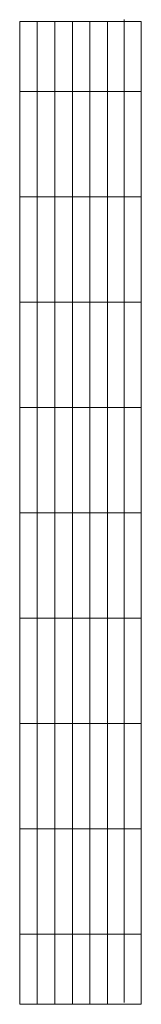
# Model space of a CAD drawing. Header units: millimetres. Extents: x -72412 to 16313, y -1015 to 52998.
# Tile 33 of 64: x -58223 to -56148, y 24129 to 40958. Entities that reach past the tile are written whole.
import ezdxf

# ---------------------------------------------------------------- set-up
doc = ezdxf.new("R2010")
doc.units = ezdxf.units.MM
doc.header["$LTSCALE"] = 50
doc.layers.add('4plfd', color=254, linetype='Continuous')
doc.layers.add('WL570---_TOEVOER', color=200, linetype='Continuous')

# ---------------------------------------------------------------- blocks, each defined once
blk = doc.blocks.new('Groep-50')
at = {"color": 8, "linetype": 'Continuous', "lineweight": 13}
for p, q in [((-60955, 39399), (-60955, 22599)), ((-60955, 39399), (-58880, 39399)), ((-60655, 39399), (-60655, 22599)), ((-60355, 39399), (-60355, 22599)), ((-60055, 39399), (-60055, 22599)), ((-59755, 39399), (-59755, 22599)), ((-59455, 39399), (-59455, 22599)), ((-59169, 39428), (-59169, 22628)), ((-58880, 39399), (-58880, 22599)), ((-60955, 38199), (-58880, 38199)), ((-60955, 36399), (-58880, 36399)), ((-60955, 34599), (-58880, 34599)), ((-60955, 32799), (-58880, 32799)), ((-60955, 30999), (-58880, 30999)), ((-60955, 29199), (-58880, 29199)), ((-60955, 27399), (-58880, 27399)), ((-60955, 25599), (-58880, 25599)), ((-60955, 23799), (-58880, 23799)), ((-60955, 22599), (-58880, 22599))]:
    blk.add_line(p, q, dxfattribs=at)
blk = doc.blocks.new('Block plafond 5e verd')
at = {"layer": '4plfd'}
blk.add_blockref('Groep-50', (73305, -19149), dxfattribs=at)

msp = doc.modelspace()

# ---------------------------------------------------------------- block references
at = {"layer": 'WL570---_TOEVOER'}
msp.add_blockref('Block plafond 5e verd', (-70574, 20679), dxfattribs=at)

doc.saveas('drawing.dxf')
